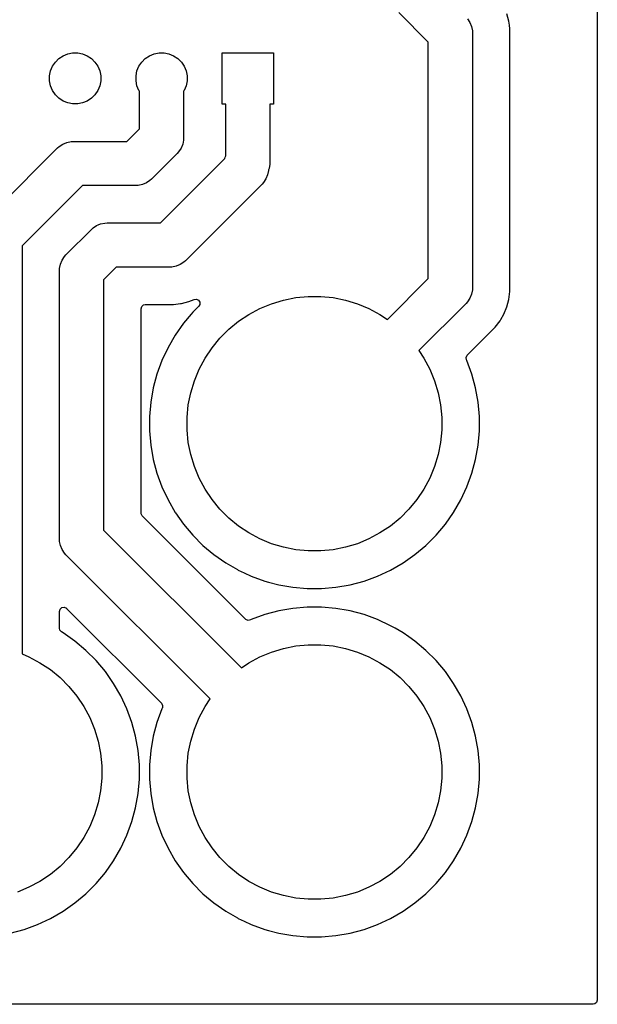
# Model space of a CAD drawing. Header units: millimetres. Extents: x 1 to 179, y 1 to 120.
# Tile 11 of 17: x 163 to 179, y 1 to 29. Entities that reach past the tile are written whole.
import ezdxf

# ---------------------------------------------------------------- set-up
doc = ezdxf.new("R2010")
doc.units = ezdxf.units.MM
doc.layers.add('F.Cu', color=13, linetype='CONTINUOUS', true_color=0xc83434)

msp = doc.modelspace()

# ---------------------------------------------------------------- linework, layer by layer
at = {"layer": 'F.Cu', "linetype": 'CONTINUOUS'}
for p, q in [((179.4995, 78.031522), (179.4995, 0.6245)), ((174.529575, 28.816265), (173.660337, 29.685503)), ((176.900124, 29.427742), (176.840733, 29.64939)), ((175.682032, 29.497859), (175.752824, 29.391911)), ((175.752824, 29.391911), (175.801586, 29.274188)), ((175.801586, 29.274188), (175.826446, 29.149214)), ((176.915507, 29.310891), (176.900124, 29.427742)), ((176.930075, 29.200237), (176.915507, 29.310891)), ((175.826446, 29.149214), (175.826446, 29.149194)), ((175.826446, 29.149194), (175.829575, 29.085503)), ((175.829575, 29.085503), (175.829575, 21.585503)), ((176.930075, 21.470769), (176.930075, 29.200237)), ((174.529575, 21.854742), (174.529575, 28.816265)), ((163.6643, 28.328353), (163.7872, 28.410472)), ((163.7872, 28.410472), (163.923758, 28.467036)), ((163.923758, 28.467036), (164.068728, 28.495872)), ((164.068728, 28.495872), (164.216538, 28.495872)), ((164.216538, 28.495872), (164.361508, 28.467036)), ((164.361508, 28.467036), (164.498066, 28.410472)), ((164.498066, 28.410472), (164.620966, 28.328353)), ((166.2043, 28.328353), (166.3272, 28.410472)), ((166.3272, 28.410472), (166.463758, 28.467036)), ((166.463758, 28.467036), (166.608728, 28.495872)), ((166.608728, 28.495872), (166.756538, 28.495872)), ((166.756538, 28.495872), (166.901508, 28.467036)), ((166.901508, 28.467036), (167.038066, 28.410472)), ((167.038066, 28.410472), (167.160966, 28.328353)), ((168.468633, 26.991503), (168.468633, 28.499503)), ((168.468633, 28.499503), (169.976633, 28.499503)), ((169.976633, 28.499503), (169.976633, 26.991503)), ((163.477664, 28.100936), (163.559783, 28.223836)), ((163.559783, 28.223836), (163.6643, 28.328353)), ((164.620966, 28.328353), (164.725483, 28.223836)), ((164.725483, 28.223836), (164.807602, 28.100936)), ((166.017664, 28.100936), (166.099783, 28.223836)), ((166.099783, 28.223836), (166.2043, 28.328353)), ((167.160966, 28.328353), (167.265483, 28.223836)), ((167.265483, 28.223836), (167.347602, 28.100936)), ((163.392264, 27.819408), (163.4211, 27.964378)), ((163.392264, 27.671598), (163.392264, 27.819408)), ((163.4211, 27.964378), (163.477664, 28.100936)), ((164.807602, 28.100936), (164.864166, 27.964378)), ((164.864166, 27.964378), (164.893002, 27.819408)), ((164.893002, 27.819408), (164.893002, 27.671598)), ((165.932264, 27.819408), (165.9611, 27.964378)), ((165.932264, 27.671598), (165.932264, 27.819408)), ((165.9611, 27.964378), (166.017664, 28.100936)), ((167.347602, 28.100936), (167.404166, 27.964378)), ((167.404166, 27.964378), (167.433002, 27.819408)), ((167.433002, 27.819408), (167.433002, 27.671598)), ((163.4211, 27.526628), (163.392264, 27.671598)), ((163.477664, 27.39007), (163.4211, 27.526628)), ((164.864166, 27.526628), (164.807602, 27.39007)), ((164.893002, 27.671598), (164.864166, 27.526628)), ((165.9611, 27.526628), (165.932264, 27.671598)), ((166.017664, 27.39007), (165.9611, 27.526628)), ((167.404166, 27.526628), (167.347602, 27.39007)), ((167.433002, 27.671598), (167.404166, 27.526628)), ((163.559783, 27.26717), (163.477664, 27.39007)), ((163.6643, 27.162653), (163.559783, 27.26717)), ((164.725483, 27.26717), (164.620966, 27.162653)), ((164.807602, 27.39007), (164.725483, 27.26717)), ((166.032633, 27.367668), (166.017664, 27.39007)), ((166.032633, 26.2638), (166.032633, 27.367668)), ((167.347602, 27.39007), (167.332633, 27.367668)), ((167.332633, 27.367668), (167.332633, 25.994561)), ((163.7872, 27.080534), (163.6643, 27.162653)), ((163.923758, 27.02397), (163.7872, 27.080534)), ((164.068728, 26.995134), (163.923758, 27.02397)), ((164.216538, 26.995134), (164.068728, 26.995134)), ((164.361508, 27.02397), (164.216538, 26.995134)), ((164.498066, 27.080534), (164.361508, 27.02397)), ((164.620966, 27.162653), (164.498066, 27.080534)), ((168.572633, 26.991503), (168.468633, 26.991503)), ((168.572633, 25.466569), (168.572633, 26.991503)), ((169.976633, 26.991503), (169.872633, 26.991503)), ((169.872633, 26.991503), (169.872633, 25.284561)), ((165.660337, 25.891503), (166.032633, 26.2638)), ((163.673219, 25.74396), (163.779167, 25.814752)), ((163.779167, 25.814752), (163.89689, 25.863514)), ((163.89689, 25.863514), (164.021864, 25.888373)), ((164.021864, 25.888373), (164.085575, 25.891503)), ((164.085575, 25.891503), (165.660337, 25.891503)), ((167.304645, 25.805876), (167.255882, 25.688153)), ((167.329504, 25.93085), (167.304645, 25.805876)), ((167.332633, 25.994561), (167.329504, 25.930871)), ((167.329504, 25.930871), (167.329504, 25.93085)), ((161.469956, 23.545122), (163.625955, 25.701122)), ((163.625955, 25.701122), (163.673208, 25.74395)), ((163.673208, 25.74395), (163.673219, 25.74396)), ((167.142253, 25.534942), (166.389194, 24.781884)), ((167.18509, 25.582205), (167.142253, 25.534942)), ((167.255882, 25.688153), (167.18509, 25.582205)), ((166.65445, 23.491503), (168.548731, 25.385785)), ((168.548731, 25.385785), (168.557564, 25.430188)), ((168.557564, 25.430188), (168.572633, 25.466569)), ((169.869503, 25.22085), (169.844644, 25.095876)), ((169.872633, 25.284561), (169.869503, 25.22085)), ((169.826445, 25.033679), (169.801586, 24.908705)), ((169.827462, 25.054397), (169.826445, 25.033679)), ((169.844644, 25.095876), (169.827462, 25.054397)), ((166.235983, 24.668254), (166.11826, 24.619492)), ((166.341931, 24.739046), (166.235983, 24.668254)), ((166.389194, 24.781884), (166.341931, 24.739046)), ((169.639194, 24.637771), (167.383307, 22.381884)), ((169.682032, 24.685034), (169.639194, 24.637771)), ((169.752824, 24.790982), (169.682032, 24.685034)), ((169.801586, 24.908705), (169.752824, 24.790982)), ((164.354814, 24.591503), (162.579575, 22.816265)), ((165.929575, 24.591503), (164.354814, 24.591503)), ((165.993286, 24.594633), (165.929575, 24.591503)), ((166.11826, 24.619492), (165.993286, 24.594633)), ((164.891002, 23.463515), (165.015976, 23.488374)), ((165.015976, 23.488374), (165.015996, 23.488374)), ((165.015996, 23.488374), (165.079687, 23.491503)), ((165.079687, 23.491503), (166.65445, 23.491503)), ((163.869956, 22.55101), (164.620068, 23.301123)), ((164.620068, 23.301123), (164.667321, 23.343951)), ((164.667321, 23.343951), (164.667331, 23.34396)), ((164.667331, 23.34396), (164.773279, 23.414752)), ((164.773279, 23.414752), (164.818041, 23.433293)), ((164.818041, 23.433293), (164.891002, 23.463515)), ((162.579575, 22.816265), (162.579575, 10.809686)), ((163.707564, 22.280076), (163.756326, 22.397799)), ((163.756326, 22.397799), (163.827118, 22.503747)), ((163.827118, 22.503747), (163.869956, 22.55101)), ((167.336044, 22.339046), (167.230096, 22.268254)), ((167.383307, 22.381884), (167.336044, 22.339046)), ((163.679575, 22.091391), (163.682705, 22.155102)), ((163.679575, 14.185503), (163.679575, 22.091391)), ((163.682705, 22.155102), (163.707564, 22.280076)), ((165.348926, 22.191503), (164.979575, 21.822153)), ((166.923688, 22.191503), (165.348926, 22.191503)), ((166.987399, 22.194633), (166.923688, 22.191503)), ((167.112373, 22.219492), (166.987399, 22.194633)), ((167.230096, 22.268254), (167.112373, 22.219492)), ((164.979575, 21.822153), (164.979575, 14.454741)), ((173.328874, 20.654041), (174.529575, 21.854742)), ((175.826445, 21.521792), (175.801586, 21.396818)), ((175.829575, 21.585503), (175.826445, 21.521792)), ((176.900123, 21.243265), (176.930075, 21.470769)), ((167.265927, 21.120955), (167.487575, 21.180345)), ((167.487575, 21.180345), (167.640913, 21.243861)), ((167.640913, 21.243861), (167.710382, 21.251329)), ((167.710382, 21.251329), (167.772861, 21.220054)), ((167.772861, 21.220054), (167.808513, 21.159965)), ((167.808513, 21.159965), (167.806019, 21.09014)), ((169.916238, 21.116293), (170.268399, 21.22312)), ((170.268399, 21.22312), (170.629336, 21.294915)), ((170.629336, 21.294915), (170.995571, 21.330986)), ((170.995571, 21.330986), (171.363579, 21.330986)), ((171.363579, 21.330986), (171.729814, 21.294915)), ((171.729814, 21.294915), (172.090751, 21.22312)), ((172.090751, 21.22312), (172.442912, 21.116293)), ((175.682021, 21.173137), (175.639194, 21.125883)), ((175.682032, 21.173147), (175.682021, 21.173137)), ((175.752824, 21.279095), (175.682032, 21.173147)), ((175.801586, 21.396818), (175.752824, 21.279095)), ((176.840733, 21.021616), (176.900123, 21.243265)), ((166.080075, 20.967003), (166.09976, 21.034042)), ((166.080075, 14.961946), (166.080075, 20.967003)), ((166.09976, 21.034042), (166.152564, 21.079797)), ((166.152564, 21.079797), (166.204075, 21.091003)), ((166.204075, 21.091003), (167.038415, 21.091003)), ((167.038415, 21.091003), (167.038422, 21.091003)), ((167.038422, 21.091003), (167.239459, 21.117471)), ((167.239459, 21.117471), (167.23946, 21.117471)), ((167.23946, 21.117471), (167.265917, 21.120953)), ((167.265917, 21.120953), (167.265922, 21.120955)), ((167.265922, 21.120955), (167.265927, 21.120955)), ((167.600004, 20.865575), (167.553058, 20.809627)), ((167.600006, 20.865578), (167.600004, 20.865575)), ((167.600012, 20.865584), (167.600006, 20.865578)), ((167.776046, 21.041618), (167.600012, 20.865584)), ((167.806019, 21.09014), (167.776046, 21.041618)), ((169.25169, 20.801985), (169.576243, 20.975463)), ((169.576243, 20.975463), (169.916238, 21.116293)), ((172.442912, 21.116293), (172.782907, 20.975463)), ((172.782907, 20.975463), (173.10746, 20.801985)), ((175.639194, 21.125883), (174.248112, 19.734803)), ((176.752919, 20.809615), (176.840733, 21.021616)), ((167.553058, 20.809627), (167.327748, 20.541113)), ((168.661229, 20.36407), (168.945703, 20.597531)), ((168.945703, 20.597531), (169.25169, 20.801985)), ((173.10746, 20.801985), (173.328874, 20.654041)), ((176.498494, 20.428842), (176.638185, 20.61089)), ((176.638185, 20.61089), (176.660583, 20.649683)), ((176.660583, 20.649683), (176.752919, 20.809615)), ((167.327748, 20.541113), (167.084811, 20.194165)), ((168.401008, 20.103849), (168.661229, 20.36407)), ((175.678168, 19.608517), (176.498494, 20.428842)), ((167.084802, 20.19415), (166.873033, 19.827355)), ((167.084811, 20.194165), (167.084802, 20.19415)), ((168.167547, 19.819375), (168.401008, 20.103849)), ((166.873025, 19.82734), (166.694032, 19.443487)), ((166.873033, 19.827355), (166.873025, 19.82734)), ((167.963093, 19.513388), (168.167547, 19.819375)), ((174.248112, 19.734803), (174.396057, 19.513388)), ((166.694032, 19.443487), (166.54916, 19.045456)), ((167.789615, 19.188835), (167.963093, 19.513388)), ((174.396057, 19.513388), (174.569535, 19.188835)), ((175.642988, 19.537522), (175.671508, 19.601306)), ((175.65348, 19.468445), (175.642988, 19.537522)), ((175.66512, 19.443482), (175.65348, 19.468445)), ((175.665122, 19.443477), (175.66512, 19.443482)), ((175.809986, 19.045466), (175.665122, 19.443477)), ((175.671508, 19.601306), (175.678168, 19.608517)), ((167.648785, 18.84884), (167.789615, 19.188835)), ((174.569535, 19.188835), (174.710365, 18.84884)), ((166.54916, 19.045456), (166.439542, 18.636352)), ((167.541958, 18.496679), (167.648785, 18.84884)), ((174.710365, 18.84884), (174.817192, 18.496679)), ((175.91961, 18.636344), (175.809986, 19.045466)), ((166.439539, 18.636339), (166.36599, 18.219226)), ((166.439542, 18.636352), (166.439539, 18.636339)), ((175.99316, 18.219223), (175.91961, 18.636344)), ((167.470163, 18.135742), (167.541958, 18.496679)), ((174.817192, 18.496679), (174.888987, 18.135742)), ((166.36599, 18.219226), (166.329075, 17.797284)), ((167.434092, 17.769507), (167.470163, 18.135742)), ((174.888987, 18.135742), (174.925058, 17.769507)), ((176.030075, 17.79728), (175.99316, 18.219223)), ((166.329075, 17.797284), (166.329075, 17.373723)), ((167.434092, 17.401499), (167.434092, 17.769507)), ((174.925058, 17.769507), (174.925058, 17.401499)), ((176.030075, 17.373726), (176.030075, 17.79728)), ((167.470163, 17.035264), (167.434092, 17.401499)), ((174.925058, 17.401499), (174.888987, 17.035264)), ((166.329075, 17.373723), (166.36599, 16.951781)), ((175.99316, 16.951783), (176.030075, 17.373726)), ((166.36599, 16.951781), (166.439539, 16.534668)), ((167.541958, 16.674327), (167.470163, 17.035264)), ((174.888987, 17.035264), (174.817192, 16.674327)), ((175.91961, 16.534662), (175.99316, 16.951783)), ((166.439539, 16.534668), (166.439542, 16.534655)), ((166.439542, 16.534655), (166.54916, 16.125551)), ((167.648785, 16.322166), (167.541958, 16.674327)), ((174.817192, 16.674327), (174.710365, 16.322166)), ((175.809986, 16.12554), (175.91961, 16.534662)), ((167.789615, 15.982171), (167.648785, 16.322166)), ((174.710365, 16.322166), (174.569535, 15.982171)), ((166.54916, 16.125551), (166.549163, 16.125541)), ((166.549163, 16.125541), (166.549164, 16.12554)), ((166.549164, 16.12554), (166.694028, 15.727529)), ((167.963093, 15.657618), (167.789615, 15.982171)), ((174.569535, 15.982171), (174.396057, 15.657618)), ((175.665122, 15.727529), (175.809986, 16.12554)), ((166.694028, 15.727529), (166.694031, 15.727522)), ((166.694031, 15.727522), (166.694032, 15.72752)), ((166.694032, 15.72752), (166.873025, 15.343667)), ((168.167547, 15.351631), (167.963093, 15.657618)), ((174.396057, 15.657618), (174.191603, 15.351631)), ((175.48612, 15.343658), (175.665122, 15.727529)), ((166.873025, 15.343667), (166.873033, 15.343652)), ((166.873033, 15.343652), (167.084802, 14.976857)), ((168.401008, 15.067157), (168.167547, 15.351631)), ((168.661229, 14.806936), (168.401008, 15.067157)), ((173.958142, 15.067157), (173.697921, 14.806936)), ((174.191603, 15.351631), (173.958142, 15.067157)), ((175.274343, 14.976848), (175.48612, 15.343658)), ((166.082909, 14.935588), (166.080075, 14.961946)), ((166.116394, 14.874265), (166.082909, 14.935588)), ((169.156549, 11.83411), (166.116394, 14.874265)), ((167.084802, 14.976857), (167.084811, 14.976842)), ((167.084811, 14.976842), (167.095241, 14.961946)), ((167.095241, 14.961946), (167.327749, 14.629893)), ((168.945703, 14.573475), (168.661229, 14.806936)), ((173.697921, 14.806936), (173.413447, 14.573475)), ((175.031401, 14.629893), (175.274343, 14.976848)), ((167.327749, 14.629893), (167.600004, 14.305431)), ((169.25169, 14.369021), (168.945703, 14.573475)), ((173.413447, 14.573475), (173.10746, 14.369021)), ((174.759146, 14.305431), (175.031401, 14.629893)), ((164.979575, 14.454741), (169.030275, 10.404041)), ((167.600004, 14.305431), (167.899503, 14.005932)), ((169.576243, 14.195543), (169.25169, 14.369021)), ((173.10746, 14.369021), (172.782907, 14.195543)), ((174.459647, 14.005932), (174.759146, 14.305431)), ((163.682705, 14.121792), (163.679575, 14.185503)), ((163.707564, 13.996818), (163.682705, 14.121792)), ((163.756326, 13.879095), (163.707564, 13.996818)), ((167.899503, 14.005932), (168.223965, 13.733677)), ((169.916238, 14.054713), (169.576243, 14.195543)), ((170.268399, 13.947886), (169.916238, 14.054713)), ((170.629336, 13.876091), (170.268399, 13.947886)), ((172.090751, 13.947886), (171.729814, 13.876091)), ((172.442912, 14.054713), (172.090751, 13.947886)), ((172.782907, 14.195543), (172.442912, 14.054713)), ((174.135185, 13.733677), (174.459647, 14.005932)), ((163.827118, 13.773147), (163.756326, 13.879095)), ((163.869956, 13.725884), (163.827118, 13.773147)), ((168.111037, 9.484803), (163.869956, 13.725884)), ((168.223965, 13.733677), (168.57092, 13.490735)), ((170.995571, 13.84002), (170.629336, 13.876091)), ((171.363579, 13.84002), (170.995571, 13.84002)), ((171.729814, 13.876091), (171.363579, 13.84002)), ((173.78823, 13.490735), (174.135185, 13.733677)), ((168.57092, 13.490735), (168.914702, 13.292253)), ((173.42142, 13.278958), (173.78823, 13.490735)), ((168.914702, 13.292253), (168.937723, 13.278962)), ((168.937723, 13.278962), (168.937738, 13.278954)), ((168.937738, 13.278954), (169.108339, 13.199402)), ((169.108339, 13.199402), (169.321601, 13.099956)), ((169.321601, 13.099956), (169.719612, 12.955092)), ((172.639538, 12.955092), (173.037549, 13.099956)), ((173.037549, 13.099956), (173.42142, 13.278958)), ((169.719612, 12.955092), (169.719618, 12.955091)), ((169.719618, 12.955091), (169.719622, 12.955089)), ((169.719622, 12.955089), (169.831032, 12.925237)), ((169.831032, 12.925237), (170.128734, 12.845468)), ((170.128734, 12.845468), (170.545855, 12.771918)), ((170.545855, 12.771918), (170.967796, 12.735004)), ((171.391353, 12.735004), (171.813295, 12.771918)), ((171.813295, 12.771918), (172.230416, 12.845468)), ((172.230416, 12.845468), (172.639538, 12.955092)), ((170.967796, 12.735004), (170.967797, 12.735003)), ((170.967797, 12.735003), (170.967798, 12.735003)), ((170.967798, 12.735003), (171.391353, 12.735003)), ((171.391353, 12.735003), (171.391353, 12.735004)), ((163.69976, 12.127099), (163.752564, 12.172854)), ((163.752564, 12.172854), (163.821722, 12.182798)), ((163.821722, 12.182798), (163.885278, 12.153773)), ((170.967794, 12.186003), (170.545852, 12.149088)), ((170.967798, 12.186003), (170.967794, 12.186003)), ((171.391352, 12.186003), (170.967798, 12.186003)), ((171.391355, 12.186003), (171.391352, 12.186003)), ((171.813297, 12.149088), (171.391355, 12.186003)), ((163.680075, 12.06006), (163.69976, 12.127099)), ((163.680075, 11.564307), (163.680075, 12.06006)), ((163.885278, 12.153773), (163.891756, 12.147741)), ((163.891756, 12.147741), (166.680968, 9.358529)), ((169.719618, 11.965917), (169.321604, 11.821052)), ((170.128726, 12.075536), (169.719618, 11.965917)), ((170.128729, 12.075537), (170.128726, 12.075536)), ((170.128734, 12.075538), (170.128729, 12.075537)), ((170.128736, 12.075539), (170.128734, 12.075538)), ((170.128739, 12.075539), (170.128736, 12.075539)), ((170.545852, 12.149088), (170.128739, 12.075539)), ((172.171527, 12.085922), (171.813297, 12.149088)), ((172.230416, 12.075538), (172.171527, 12.085922)), ((172.230426, 12.075536), (172.230416, 12.075538)), ((172.639527, 11.965918), (172.230423, 12.075536)), ((172.230423, 12.075536), (172.230426, 12.075536)), ((172.639537, 11.965915), (172.639527, 11.965918)), ((172.639538, 11.965914), (172.639537, 11.965915)), ((173.037549, 11.82105), (172.639538, 11.965914)), ((169.163771, 11.827438), (169.156549, 11.83411)), ((169.227555, 11.798917), (169.163771, 11.827438)), ((169.296632, 11.809408), (169.227555, 11.798917)), ((169.3216, 11.82105), (169.296632, 11.809408)), ((169.321604, 11.821052), (169.3216, 11.82105)), ((173.037556, 11.821047), (173.037549, 11.82105)), ((173.037558, 11.821046), (173.037556, 11.821047)), ((173.421411, 11.642053), (173.037558, 11.821046)), ((173.421426, 11.642045), (173.421411, 11.642053)), ((173.556072, 11.564307), (173.421426, 11.642045)), ((163.693858, 11.507489), (163.680075, 11.564307)), ((163.742073, 11.456921), (163.693858, 11.507489)), ((163.788225, 11.430274), (163.742073, 11.456921)), ((163.78823, 11.430271), (163.788225, 11.430274)), ((164.135185, 11.187329), (163.78823, 11.430271)), ((173.78823, 11.430271), (173.556072, 11.564307)), ((173.788233, 11.430269), (173.78823, 11.430271)), ((173.788236, 11.430267), (173.788233, 11.430269)), ((173.960526, 11.309627), (173.788236, 11.430267)), ((174.135185, 11.187329), (173.960526, 11.309627)), ((164.459647, 10.915074), (164.135185, 11.187329)), ((170.268399, 10.97312), (170.629336, 11.044915)), ((170.629336, 11.044915), (170.995571, 11.080986)), ((170.995571, 11.080986), (171.363579, 11.080986)), ((171.363579, 11.080986), (171.729814, 11.044915)), ((171.729814, 11.044915), (172.090751, 10.97312)), ((174.459647, 10.915074), (174.135185, 11.187329)), ((162.579575, 10.809686), (162.782907, 10.725463)), ((162.782907, 10.725463), (163.10746, 10.551985)), ((164.759146, 10.615575), (164.459647, 10.915074)), ((169.25169, 10.551985), (169.576243, 10.725463)), ((169.576243, 10.725463), (169.916238, 10.866293)), ((169.916238, 10.866293), (170.268399, 10.97312)), ((172.090751, 10.97312), (172.442912, 10.866293)), ((172.442912, 10.866293), (172.782907, 10.725463)), ((172.782907, 10.725463), (173.10746, 10.551985)), ((174.759146, 10.615575), (174.459647, 10.915074)), ((163.10746, 10.551985), (163.413447, 10.347531)), ((165.031401, 10.291113), (164.759146, 10.615575)), ((169.030275, 10.404041), (169.25169, 10.551985)), ((173.10746, 10.551985), (173.413447, 10.347531)), ((175.031401, 10.291113), (174.759146, 10.615575)), ((163.413447, 10.347531), (163.697921, 10.11407)), ((165.274343, 9.944158), (165.031401, 10.291113)), ((173.413447, 10.347531), (173.697921, 10.11407)), ((175.274343, 9.944158), (175.031401, 10.291113)), ((163.697921, 10.11407), (163.958142, 9.853849)), ((163.958142, 9.853849), (164.191603, 9.569375)), ((165.48612, 9.577348), (165.274343, 9.944158)), ((173.697921, 10.11407), (173.958142, 9.853849)), ((173.958142, 9.853849), (174.191603, 9.569375)), ((175.48612, 9.577348), (175.274343, 9.944158)), ((164.191603, 9.569375), (164.396057, 9.263388)), ((165.665122, 9.193477), (165.48612, 9.577348)), ((174.191603, 9.569375), (174.396057, 9.263388)), ((175.665122, 9.193477), (175.48612, 9.577348)), ((166.680968, 9.358529), (166.714453, 9.297206)), ((166.714453, 9.297206), (166.709469, 9.227514)), ((167.963093, 9.263388), (168.111037, 9.484803)), ((164.396057, 9.263388), (164.569535, 8.938835)), ((165.809986, 8.795466), (165.665122, 9.193477)), ((166.694026, 9.193474), (166.549161, 8.79546)), ((166.694029, 9.193482), (166.694026, 9.193474)), ((166.70567, 9.218446), (166.694029, 9.193482)), ((166.709469, 9.227514), (166.70567, 9.218446)), ((167.789615, 8.938835), (167.963093, 9.263388)), ((174.396057, 9.263388), (174.569535, 8.938835)), ((175.809986, 8.795466), (175.665122, 9.193477)), ((164.569535, 8.938835), (164.710365, 8.59884)), ((165.91961, 8.386344), (165.809986, 8.795466)), ((166.549161, 8.79546), (166.439542, 8.386352)), ((167.648785, 8.59884), (167.789615, 8.938835)), ((174.569535, 8.938835), (174.710365, 8.59884)), ((175.91961, 8.386344), (175.809986, 8.795466)), ((164.710365, 8.59884), (164.817192, 8.246679)), ((167.541958, 8.246679), (167.648785, 8.59884)), ((174.710365, 8.59884), (174.817192, 8.246679)), ((164.817192, 8.246679), (164.888987, 7.885742)), ((165.99316, 7.969223), (165.91961, 8.386344)), ((166.439539, 8.386339), (166.36599, 7.969226)), ((166.439542, 8.386352), (166.439539, 8.386339)), ((167.470163, 7.885742), (167.541958, 8.246679)), ((174.817192, 8.246679), (174.888987, 7.885742)), ((175.99316, 7.969223), (175.91961, 8.386344)), ((164.888987, 7.885742), (164.925058, 7.519507)), ((166.030075, 7.54728), (165.99316, 7.969223)), ((166.36599, 7.969226), (166.329075, 7.547284)), ((167.434092, 7.519507), (167.470163, 7.885742)), ((174.888987, 7.885742), (174.925058, 7.519507)), ((176.030075, 7.54728), (175.99316, 7.969223)), ((166.030075, 7.123726), (166.030075, 7.54728)), ((166.329075, 7.547284), (166.329075, 7.123723)), ((176.030075, 7.123726), (176.030075, 7.54728)), ((164.925058, 7.519507), (164.925058, 7.151499)), ((167.434092, 7.151499), (167.434092, 7.519507)), ((174.925058, 7.519507), (174.925058, 7.151499)), ((164.925058, 7.151499), (164.888987, 6.785264)), ((165.99316, 6.701783), (166.030075, 7.123726)), ((166.329075, 7.123723), (166.36599, 6.701781)), ((167.470163, 6.785264), (167.434092, 7.151499)), ((174.925058, 7.151499), (174.888987, 6.785264)), ((175.99316, 6.701783), (176.030075, 7.123726)), ((164.888987, 6.785264), (164.817192, 6.424327)), ((165.91961, 6.284662), (165.99316, 6.701783)), ((166.36599, 6.701781), (166.439539, 6.284668)), ((167.541958, 6.424327), (167.470163, 6.785264)), ((174.888987, 6.785264), (174.817192, 6.424327)), ((175.91961, 6.284662), (175.99316, 6.701783)), ((164.817192, 6.424327), (164.710365, 6.072166)), ((167.648785, 6.072166), (167.541958, 6.424327)), ((174.817192, 6.424327), (174.710365, 6.072166)), ((165.809986, 5.87554), (165.91961, 6.284662)), ((166.439539, 6.284668), (166.439542, 6.284655)), ((166.439542, 6.284655), (166.54916, 5.875551)), ((175.809986, 5.87554), (175.91961, 6.284662)), ((164.710365, 6.072166), (164.569535, 5.732171)), ((165.665122, 5.477529), (165.809986, 5.87554)), ((166.54916, 5.875551), (166.549163, 5.875541)), ((166.549163, 5.875541), (166.549164, 5.87554)), ((166.549164, 5.87554), (166.694028, 5.477529)), ((167.789615, 5.732171), (167.648785, 6.072166)), ((174.710365, 6.072166), (174.569535, 5.732171)), ((175.665122, 5.477529), (175.809986, 5.87554)), ((164.569535, 5.732171), (164.396057, 5.407618)), ((167.963093, 5.407618), (167.789615, 5.732171)), ((174.569535, 5.732171), (174.396057, 5.407618)), ((164.396057, 5.407618), (164.191603, 5.101631)), ((165.48612, 5.093658), (165.665122, 5.477529)), ((166.694028, 5.477529), (166.694031, 5.477522)), ((166.694031, 5.477522), (166.694032, 5.47752)), ((166.694032, 5.47752), (166.873025, 5.093667)), ((168.167547, 5.101631), (167.963093, 5.407618)), ((174.396057, 5.407618), (174.191603, 5.101631)), ((175.48612, 5.093658), (175.665122, 5.477529)), ((164.191603, 5.101631), (163.958142, 4.817157)), ((165.274343, 4.726848), (165.48612, 5.093658)), ((166.873025, 5.093667), (166.87303, 5.093658)), ((166.87303, 5.093658), (167.084807, 4.726848)), ((168.401008, 4.817157), (168.167547, 5.101631)), ((174.191603, 5.101631), (173.958142, 4.817157)), ((175.274343, 4.726848), (175.48612, 5.093658)), ((163.958142, 4.817157), (163.697921, 4.556936)), ((165.031401, 4.379893), (165.274343, 4.726848)), ((167.084807, 4.726848), (167.327749, 4.379893)), ((168.661229, 4.556936), (168.401008, 4.817157)), ((173.958142, 4.817157), (173.697921, 4.556936)), ((175.031401, 4.379893), (175.274343, 4.726848)), ((163.697921, 4.556936), (163.413447, 4.323475)), ((164.759146, 4.055431), (165.031401, 4.379893)), ((167.327749, 4.379893), (167.600004, 4.055431)), ((168.945703, 4.323475), (168.661229, 4.556936)), ((173.697921, 4.556936), (173.413447, 4.323475)), ((174.759146, 4.055431), (175.031401, 4.379893)), ((163.10746, 4.119021), (162.782907, 3.945543)), ((163.413447, 4.323475), (163.10746, 4.119021)), ((169.25169, 4.119021), (168.945703, 4.323475)), ((169.576243, 3.945543), (169.25169, 4.119021)), ((173.10746, 4.119021), (172.782907, 3.945543)), ((173.413447, 4.323475), (173.10746, 4.119021)), ((162.782907, 3.945543), (162.442912, 3.804713)), ((164.459647, 3.755932), (164.759146, 4.055431)), ((167.600004, 4.055431), (167.899503, 3.755932)), ((169.916238, 3.804713), (169.576243, 3.945543)), ((170.268399, 3.697886), (169.916238, 3.804713)), ((172.442912, 3.804713), (172.090751, 3.697886)), ((172.782907, 3.945543), (172.442912, 3.804713)), ((174.459647, 3.755932), (174.759146, 4.055431)), ((163.78823, 3.240735), (164.135185, 3.483677)), ((164.135185, 3.483677), (164.459647, 3.755932)), ((167.899503, 3.755932), (168.223965, 3.483677)), ((168.223965, 3.483677), (168.57092, 3.240735)), ((170.629336, 3.626091), (170.268399, 3.697886)), ((170.995571, 3.59002), (170.629336, 3.626091)), ((171.363579, 3.59002), (170.995571, 3.59002)), ((171.729814, 3.626091), (171.363579, 3.59002)), ((172.090751, 3.697886), (171.729814, 3.626091)), ((173.78823, 3.240735), (174.135185, 3.483677)), ((174.135185, 3.483677), (174.459647, 3.755932)), ((163.42142, 3.028958), (163.78823, 3.240735)), ((168.57092, 3.240735), (168.914702, 3.042253)), ((173.42142, 3.028958), (173.78823, 3.240735)), ((163.037549, 2.849956), (163.42142, 3.028958)), ((168.914702, 3.042253), (168.937723, 3.028962)), ((168.937723, 3.028962), (168.937738, 3.028954)), ((168.937738, 3.028954), (169.108339, 2.949402)), ((169.108339, 2.949402), (169.321601, 2.849956)), ((173.037549, 2.849956), (173.42142, 3.028958)), ((162.230416, 2.595468), (162.639538, 2.705092)), ((162.639538, 2.705092), (163.037549, 2.849956)), ((169.321601, 2.849956), (169.719612, 2.705092)), ((169.719612, 2.705092), (169.719618, 2.705091)), ((169.719618, 2.705091), (169.719622, 2.705089)), ((169.719622, 2.705089), (169.831032, 2.675237)), ((169.831032, 2.675237), (170.128734, 2.595468)), ((172.230416, 2.595468), (172.639538, 2.705092)), ((172.639538, 2.705092), (173.037549, 2.849956)), ((170.128734, 2.595468), (170.545855, 2.521918)), ((170.545855, 2.521918), (170.967796, 2.485004)), ((170.967796, 2.485004), (170.967797, 2.485003)), ((170.967797, 2.485003), (170.967798, 2.485003)), ((170.967798, 2.485003), (171.391353, 2.485003)), ((171.391353, 2.485004), (171.813295, 2.521918)), ((171.391353, 2.485003), (171.391353, 2.485004)), ((171.813295, 2.521918), (172.230416, 2.595468)), ((179.4995, 0.6245), (179.479815, 0.557461)), ((179.3755, 0.5005), (0.6245, 0.5005)), ((179.427011, 0.511706), (179.3755, 0.5005)), ((179.479815, 0.557461), (179.427011, 0.511706))]:
    msp.add_line(p, q, dxfattribs=at)

doc.saveas('drawing.dxf')
